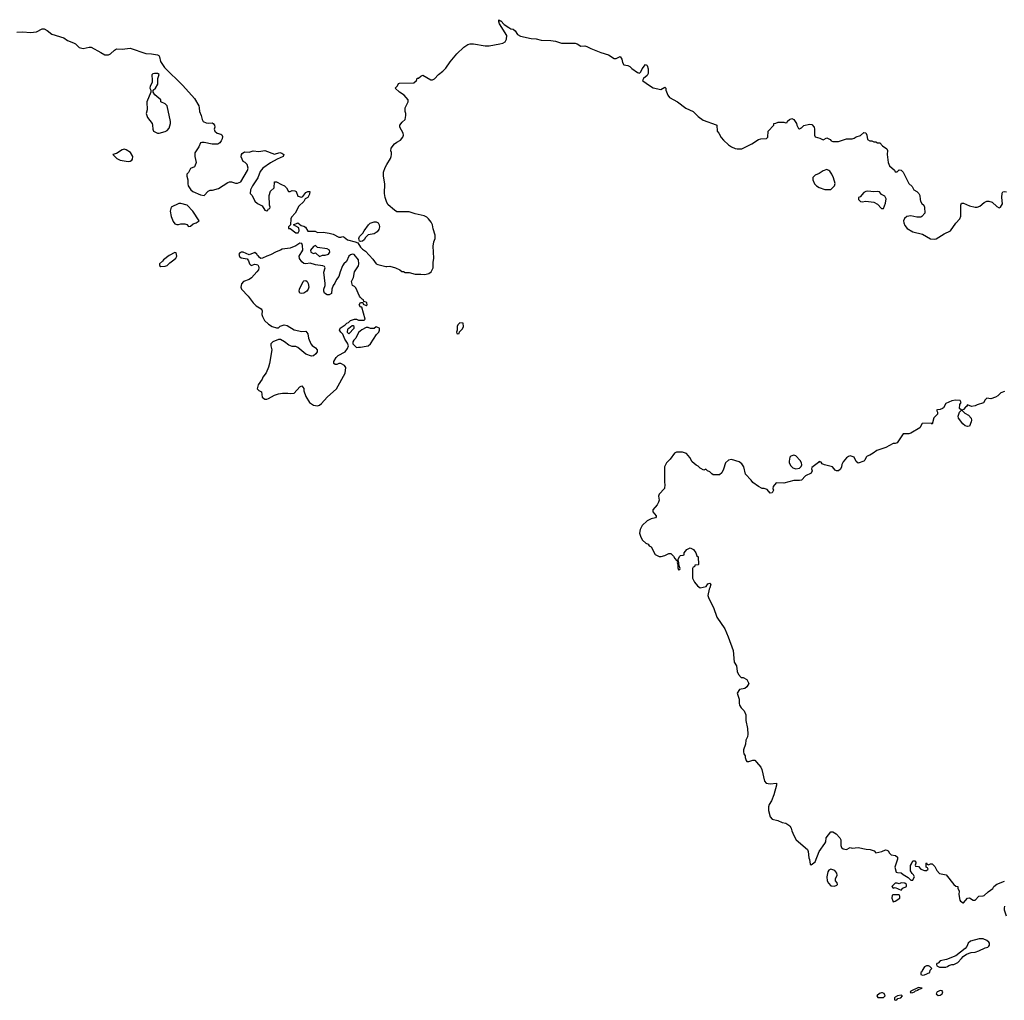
# Model space of a CAD drawing. Header units: inches. Extents: x 2348423 to 2474978, y 460702 to 613625.
# Tile 4 of 113: x 2386239 to 2396328, y 472785 to 482832. Entities that reach past the tile are written whole.
import ezdxf

# ---------------------------------------------------------------- set-up
doc = ezdxf.new("R2010")
doc.units = ezdxf.units.IN
doc.header["$MEASUREMENT"] = 0
for name, color, linetype in [('C3487', 7, 'Continuous'), ('C3488', 7, 'Continuous'), ('C3497', 7, 'Continuous'), ('C3498', 7, 'Continuous')]:
    doc.layers.add(name, color=color, linetype=linetype)

msp = doc.modelspace()

# ---------------------------------------------------------------- linework, layer by layer
at = {"layer": 'C3487', "color": 5, "elevation": 120}
msp.add_lwpolyline([(2388580, 480000), (2388630, 479931), (2388661, 479901), (2388712, 479870), (2388720, 479860), (2388725, 479850), (2388721, 479810), (2388726, 479790), (2388747, 479750), (2388790, 479711), (2388825, 479690), (2388870, 479675), (2388890, 479676), (2388907, 479693), (2388950, 479705), (2388979, 479699), (2389050, 479656), (2389130, 479638), (2389170, 479641), (2389190, 479612), (2389197, 479570), (2389221, 479510), (2389235, 479495), (2389271, 479470), (2389287, 479450), (2389287, 479430), (2389273, 479407), (2389250, 479389), (2389230, 479385), (2389170, 479405), (2389090, 479474), (2389070, 479484), (2389030, 479483), (2388996, 479496), (2388952, 479532), (2388910, 479554), (2388890, 479555), (2388832, 479530), (2388811, 479510), (2388811, 479490), (2388823, 479450), (2388800, 479310), (2388788, 479272), (2388766, 479214), (2388731, 479170), (2388723, 479150), (2388681, 479090), (2388672, 479050), (2388690, 479032), (2388718, 479018), (2388725, 478965), (2388750, 478945), (2388770, 478945), (2388790, 478951), (2388850, 478986), (2388890, 478999), (2388933, 479007), (2388987, 479007), (2389010, 479003), (2389050, 479006), (2389110, 479072), (2389130, 479082), (2389150, 479054), (2389151, 479030), (2389171, 478970), (2389210, 478911), (2389250, 478883), (2389290, 478876), (2389310, 478883), (2389330, 478898), (2389390, 478966), (2389484, 479050), (2389574, 479210), (2389582, 479270), (2389568, 479290), (2389530, 479309), (2389510, 479308), (2389490, 479298), (2389470, 479298), (2389458, 479310), (2389458, 479330), (2389482, 479370), (2389502, 479390), (2389574, 479430), (2389597, 479463), (2389609, 479490), (2389598, 479518), (2389570, 479558), (2389549, 479609), (2389528, 479630), (2389515, 479650), (2389524, 479670), (2389575, 479705), (2389590, 479722), (2389609, 479731), (2389630, 479751), (2389670, 479762), (2389690, 479762), (2389710, 479752), (2389767, 479753), (2389778, 479762), (2389746, 479886), (2389730, 479888), (2389718, 479910), (2389730, 479934), (2389754, 479934), (2389758, 479918), (2389790, 479902), (2389798, 479910), (2389795, 479930), (2389790, 479938), (2389766, 479946), (2389762, 479962), (2389747, 479967), (2389726, 479990), (2389721, 480000)], dxfattribs=at)
for points in [[(2389656, 479696), (2389644, 479696), (2389613, 479667), (2389598, 479662), (2389594, 479630), (2389610, 479614), (2389666, 479670), (2389666, 479690)], [(2389890, 479686), (2389870, 479668), (2389832, 479668), (2389810, 479678), (2389790, 479678), (2389744, 479656), (2389712, 479628), (2389682, 479570), (2389662, 479550), (2389652, 479530), (2389654, 479510), (2389690, 479472), (2389710, 479478), (2389730, 479476), (2389790, 479487), (2389810, 479491), (2389835, 479510), (2389895, 479605), (2389918, 479630), (2389926, 479650), (2389926, 479670)]]:
    msp.add_lwpolyline(points, close=True, dxfattribs=at)
at = {"layer": 'C3488', "color": 5, "elevation": 120}
for points in [[(2386210, 482705), (2386270, 482707), (2386350, 482702), (2386410, 482708), (2386470, 482738), (2386490, 482738), (2386522, 482722), (2386570, 482684), (2386690, 482647), (2386730, 482619), (2386790, 482596), (2386810, 482584), (2386850, 482547), (2386890, 482537), (2386950, 482551), (2386972, 482550), (2387070, 482497), (2387110, 482471), (2387150, 482471), (2387170, 482481), (2387210, 482521), (2387230, 482532), (2387290, 482530), (2387370, 482540), (2387530, 482484), (2387590, 482483), (2387652, 482472), (2387665, 482465), (2387672, 482452), (2387682, 482402), (2387722, 482342), (2387910, 482159), (2388030, 482025), (2388073, 481950), (2388079, 481930), (2388081, 481890), (2388097, 481850), (2388107, 481810), (2388119, 481790), (2388150, 481774), (2388170, 481771), (2388210, 481776), (2388222, 481770), (2388236, 481750), (2388238, 481730), (2388231, 481710), (2388238, 481690), (2388262, 481670), (2388299, 481659), (2388311, 481651), (2388316, 481635), (2388313, 481610), (2388304, 481590), (2388290, 481569), (2388270, 481557), (2388210, 481557), (2388130, 481575), (2388105, 481575), (2388091, 481569), (2388075, 481530), (2388033, 481467), (2388033, 481430), (2388047, 481370), (2388035, 481330), (2388030, 481324), (2387990, 481308), (2387970, 481268), (2387952, 481248), (2387951, 481230), (2387961, 481190), (2387961, 481150), (2387966, 481130), (2387991, 481090), (2388013, 481073), (2388090, 481036), (2388128, 481032), (2388170, 481076), (2388190, 481086), (2388214, 481086), (2388277, 481103), (2388370, 481165), (2388390, 481171), (2388409, 481171), (2388450, 481158), (2388470, 481158), (2388506, 481170), (2388573, 481287), (2388579, 481310), (2388569, 481349), (2388549, 481369), (2388530, 481378), (2388510, 481426), (2388513, 481450), (2388519, 481461), (2388543, 481477), (2388590, 481474), (2388630, 481487), (2388690, 481481), (2388750, 481491), (2388850, 481454), (2388906, 481470), (2388926, 481466), (2388945, 481450), (2388938, 481430), (2388876, 481404), (2388810, 481367), (2388731, 481310), (2388703, 481277), (2388678, 481210), (2388625, 481130), (2388605, 481090), (2388602, 481050), (2388622, 481030), (2388650, 480974), (2388674, 480950), (2388724, 480924), (2388750, 480882), (2388770, 480874), (2388782, 480878), (2388786, 480890), (2388802, 480898), (2388806, 480910), (2388798, 480930), (2388795, 481030), (2388810, 481074), (2388846, 481110), (2388850, 481171), (2388870, 481172), (2388922, 481142), (2388951, 481131), (2388972, 481110), (2388993, 481073), (2389010, 481072), (2389030, 481083), (2389059, 481079), (2389071, 481070), (2389090, 481025), (2389127, 481013), (2389140, 481020), (2389170, 481062), (2389192, 481072), (2389213, 481073), (2389210, 481046), (2389191, 481010), (2389165, 480995), (2389150, 480968), (2389100, 480920), (2389062, 480850), (2389025, 480810), (2389016, 480790), (2389014, 480730), (2388992, 480710), (2388994, 480694), (2389011, 480691), (2389070, 480647), (2389092, 480648), (2389104, 480670), (2389100, 480700), (2389046, 480730), (2389090, 480752), (2389124, 480724), (2389150, 480718), (2389166, 480706), (2389190, 480666), (2389265, 480665), (2389292, 480652), (2389350, 480655), (2389410, 480646), (2389450, 480634), (2389510, 480605), (2389530, 480605), (2389550, 480611), (2389565, 480605), (2389597, 480577), (2389677, 480557), (2389705, 480545), (2389730, 480502), (2389750, 480482), (2389782, 480462), (2389858, 480378), (2389890, 480331), (2389910, 480323), (2389990, 480302), (2390000, 480303)], [(2390000, 480960), (2389983, 481010), (2389978, 481050), (2389979, 481150), (2389965, 481230), (2389965, 481270), (2389983, 481317), (2390000, 481347)], [(2389721, 480000), (2389683, 480083), (2389670, 480098), (2389649, 480110), (2389639, 480150), (2389659, 480190), (2389669, 480250), (2389709, 480311), (2389714, 480330), (2389709, 480370), (2389665, 480425), (2389650, 480429), (2389630, 480424), (2389611, 480410), (2389587, 480353), (2389559, 480330), (2389545, 480310), (2389522, 480250), (2389510, 480202), (2389484, 480170), (2389467, 480133), (2389451, 480109), (2389438, 480070), (2389433, 480027), (2389410, 480014), (2389390, 480013), (2389362, 480030), (2389355, 480050), (2389355, 480070), (2389369, 480110), (2389369, 480130), (2389356, 480244), (2389369, 480290), (2389362, 480302), (2389346, 480310), (2389270, 480321), (2389216, 480336), (2389170, 480330), (2389150, 480335), (2389130, 480350), (2389106, 480386), (2389104, 480410), (2389139, 480470), (2389137, 480517), (2389130, 480538), (2389110, 480542), (2389070, 480514), (2389010, 480490), (2388930, 480481), (2388910, 480470), (2388866, 480454), (2388810, 480422), (2388771, 480409), (2388727, 480387), (2388710, 480386), (2388696, 480396), (2388686, 480410), (2388675, 480415), (2388668, 480430), (2388650, 480448), (2388590, 480422), (2388530, 480449), (2388510, 480449), (2388496, 480444), (2388485, 480430), (2388490, 480407), (2388510, 480391), (2388570, 480382), (2388582, 480362), (2388592, 480330), (2388610, 480312), (2388650, 480326), (2388665, 480325), (2388679, 480319), (2388687, 480307), (2388691, 480291), (2388687, 480270), (2388670, 480250), (2388613, 480187), (2388591, 480169), (2388532, 480148), (2388513, 480127), (2388506, 480090), (2388511, 480070), (2388580, 480000)]]:
    msp.add_lwpolyline(points, dxfattribs=at)
for points in [[(2387650, 482282), (2387620, 482280), (2387604, 482276), (2387593, 482267), (2387592, 482250), (2387598, 482230), (2387596, 482190), (2387576, 482150), (2387571, 482130), (2387582, 482110), (2387582, 482090), (2387543, 481990), (2387545, 481910), (2387535, 481870), (2387547, 481830), (2387595, 481770), (2387601, 481750), (2387603, 481710), (2387611, 481691), (2387650, 481671), (2387669, 481671), (2387730, 481685), (2387750, 481698), (2387770, 481722), (2387785, 481770), (2387784, 481790), (2387749, 481949), (2387730, 481969), (2387686, 481990), (2387686, 482010), (2387622, 482062), (2387606, 482090), (2387606, 482110), (2387630, 482132), (2387654, 482170), (2387655, 482230), (2387668, 482270)], [(2387310, 481504), (2387290, 481497), (2387230, 481462), (2387194, 481450), (2387234, 481410), (2387270, 481392), (2387350, 481378), (2387370, 481382), (2387388, 481392), (2387396, 481404), (2387398, 481430), (2387375, 481470), (2387330, 481499)], [(2387870, 480949), (2387792, 480910), (2387781, 480870), (2387790, 480814), (2387810, 480765), (2387830, 480742), (2387850, 480732), (2387867, 480733), (2387890, 480742), (2387930, 480742), (2387950, 480734), (2387970, 480712), (2387990, 480718), (2388018, 480742), (2388046, 480750), (2388078, 480770), (2388013, 480870), (2387954, 480930), (2387890, 480949)], [(2389730, 480558), (2389722, 480562), (2389715, 480590), (2389722, 480610), (2389755, 480645), (2389768, 480670), (2389814, 480730), (2389830, 480746), (2389870, 480761), (2389890, 480761), (2389911, 480751), (2389923, 480730), (2389924, 480710), (2389918, 480682), (2389902, 480658), (2389870, 480638), (2389810, 480628), (2389781, 480599), (2389770, 480578), (2389750, 480562)], [(2387830, 480446), (2387770, 480415), (2387712, 480370), (2387703, 480357), (2387672, 480330), (2387673, 480313), (2387684, 480304), (2387730, 480306), (2387750, 480312), (2387778, 480342), (2387818, 480370), (2387838, 480390), (2387848, 480410), (2387842, 480442)], [(2389270, 480518), (2389250, 480508), (2389218, 480470), (2389222, 480450), (2389250, 480438), (2389270, 480442), (2389278, 480438), (2389310, 480405), (2389341, 480419), (2389370, 480419), (2389402, 480430), (2389416, 480450), (2389412, 480472), (2389390, 480485), (2389290, 480498)], [(2389130, 480025), (2389110, 480030), (2389103, 480050), (2389105, 480070), (2389143, 480150), (2389150, 480156), (2389170, 480159), (2389185, 480150), (2389196, 480130), (2389201, 480090), (2389196, 480070), (2389181, 480050), (2389150, 480030)]]:
    msp.add_lwpolyline(points, close=True, dxfattribs=at)
at = {"layer": 'C3497', "color": 5, "elevation": 120}
for points in [[(2390750, 479726), (2390730, 479706), (2390722, 479690), (2390722, 479650), (2390714, 479630), (2390718, 479618), (2390730, 479614), (2390742, 479618), (2390747, 479633), (2390776, 479664), (2390786, 479690), (2390782, 479722)], [(2394170, 478369), (2394141, 478359), (2394130, 478348), (2394122, 478310), (2394123, 478290), (2394140, 478260), (2394162, 478242), (2394190, 478231), (2394230, 478236), (2394247, 478253), (2394253, 478270), (2394250, 478290), (2394237, 478317), (2394190, 478364)], [(2392990, 477286), (2392978, 477282), (2392974, 477270), (2392982, 477250), (2392984, 477216), (2392990, 477194), (2393002, 477198), (2393006, 477210), (2392996, 477236)], [(2394550, 474129), (2394530, 474118), (2394520, 474100), (2394510, 474050), (2394513, 474010), (2394525, 473985), (2394550, 473959), (2394587, 473953), (2394610, 473963), (2394617, 473970), (2394614, 473990), (2394599, 474010), (2394597, 474030), (2394614, 474066), (2394610, 474088), (2394590, 474113)], [(2395270, 473988), (2395250, 473978), (2395230, 473986), (2395210, 473986), (2395174, 473950), (2395190, 473934), (2395210, 473942), (2395270, 473914), (2395288, 473932), (2395326, 473950), (2395326, 473970), (2395310, 473986)], [(2395250, 473866), (2395190, 473866), (2395178, 473862), (2395174, 473830), (2395184, 473804), (2395190, 473794), (2395210, 473802), (2395258, 473830), (2395258, 473850)], [(2396110, 473415), (2396070, 473415), (2395981, 473390), (2395959, 473370), (2395943, 473337), (2395925, 473315), (2395830, 473239), (2395737, 473203), (2395672, 473190), (2395650, 473166), (2395638, 473162), (2395634, 473150), (2395638, 473138), (2395664, 473124), (2395730, 473125), (2395746, 473130), (2395758, 473142), (2395790, 473152), (2395810, 473152), (2395850, 473172), (2395890, 473212), (2395906, 473234), (2395941, 473259), (2395987, 473273), (2396030, 473279), (2396068, 473290), (2396130, 473321), (2396158, 473330), (2396170, 473338), (2396177, 473350), (2396176, 473370), (2396170, 473382), (2396150, 473399)], [(2395550, 473138), (2395530, 473138), (2395510, 473126), (2395485, 473090), (2395482, 473078), (2395474, 473070), (2395474, 473050), (2395490, 473042), (2395510, 473045), (2395566, 473070), (2395568, 473092), (2395586, 473110), (2395566, 473130)], [(2395070, 472862), (2395050, 472855), (2395022, 472830), (2395033, 472813), (2395090, 472814), (2395106, 472830), (2395095, 472855), (2395080, 472860)], [(2395450, 472915), (2395370, 472878), (2395362, 472870), (2395370, 472862), (2395390, 472865), (2395406, 472870), (2395418, 472882), (2395446, 472890), (2395446, 472894), (2395486, 472910)], [(2395670, 472885), (2395650, 472876), (2395641, 472870), (2395631, 472850), (2395650, 472835), (2395670, 472837), (2395690, 472852), (2395697, 472870), (2395690, 472882)], [(2395270, 472838), (2395234, 472830), (2395210, 472818), (2395202, 472810), (2395202, 472790), (2395210, 472785), (2395226, 472790), (2395238, 472802), (2395266, 472810), (2395286, 472830)]]:
    msp.add_lwpolyline(points, close=True, dxfattribs=at)
for points in [[(2396330, 479022), (2396291, 479009), (2396262, 478978), (2396237, 478963), (2396190, 478949), (2396147, 478953), (2396130, 478938), (2396114, 478906), (2396050, 478885), (2396030, 478874), (2395990, 478869), (2395950, 478886), (2395942, 478870), (2395930, 478862), (2395910, 478837), (2395892, 478830), (2395922, 478802), (2395960, 478780), (2395987, 478750), (2395991, 478730), (2395988, 478710), (2395970, 478666), (2395950, 478664), (2395927, 478670), (2395903, 478690), (2395859, 478750), (2395855, 478770), (2395861, 478790), (2395870, 478812), (2395888, 478830), (2395869, 478850), (2395873, 478890), (2395885, 478910), (2395874, 478930), (2395827, 478933), (2395790, 478928), (2395730, 478898), (2395705, 478855), (2395693, 478847), (2395670, 478838), (2395644, 478836), (2395634, 478830), (2395642, 478810), (2395642, 478790), (2395606, 478754), (2395590, 478688), (2395578, 478698), (2395485, 478695), (2395462, 478650), (2395370, 478595), (2395350, 478589), (2395290, 478588), (2395230, 478498), (2395211, 478489), (2395190, 478489), (2395114, 478450), (2395021, 478419), (2394985, 478390), (2394950, 478369), (2394921, 478359), (2394911, 478350), (2394900, 478320), (2394890, 478309), (2394829, 478289), (2394810, 478306), (2394789, 478349), (2394750, 478362), (2394730, 478355), (2394710, 478342), (2394678, 478302), (2394664, 478276), (2394661, 478250), (2394650, 478226), (2394630, 478209), (2394609, 478209), (2394596, 478216), (2394568, 478250), (2394486, 478270), (2394463, 478283), (2394450, 478298), (2394430, 478306), (2394424, 478296), (2394357, 478243), (2394351, 478230), (2394358, 478210), (2394350, 478186), (2394290, 478158), (2394250, 478115), (2394230, 478109), (2394170, 478109), (2394070, 478084), (2393990, 478085), (2393959, 478050), (2393957, 478030), (2393962, 478010), (2393950, 477983), (2393930, 477981), (2393898, 478018), (2393868, 478028), (2393846, 478030), (2393810, 478048), (2393750, 478089), (2393733, 478113), (2393675, 478175), (2393658, 478250), (2393640, 478280), (2393610, 478302), (2393533, 478327), (2393502, 478318), (2393472, 478290), (2393450, 478226), (2393432, 478190), (2393410, 478169), (2393346, 478170), (2393330, 478178), (2393310, 478198), (2393286, 478210), (2393270, 478226), (2393250, 478218), (2393210, 478238), (2393190, 478258), (2393170, 478266), (2393130, 478302), (2393106, 478346), (2393070, 478388), (2393030, 478402), (2392970, 478402), (2392950, 478389), (2392905, 478330), (2392866, 478290), (2392846, 478250), (2392845, 478090), (2392851, 478070), (2392846, 478030), (2392791, 477970), (2392785, 477950), (2392791, 477910), (2392786, 477890), (2392770, 477862), (2392725, 477810), (2392725, 477790), (2392762, 477750), (2392760, 477740), (2392752, 477728), (2392710, 477717), (2392670, 477697), (2392618, 477650), (2392596, 477610), (2392591, 477570), (2392602, 477530), (2392620, 477500), (2392654, 477470), (2392677, 477457), (2392690, 477442), (2392711, 477431), (2392750, 477354), (2392790, 477332), (2392813, 477333), (2392850, 477342), (2392890, 477362), (2392910, 477362), (2392937, 477337), (2392952, 477310), (2392970, 477292), (2392986, 477294), (2392986, 477306), (2393003, 477337), (2393010, 477342), (2393036, 477344), (2393046, 477350), (2393048, 477370), (2393076, 477404), (2393110, 477422), (2393142, 477402), (2393166, 477370), (2393178, 477338), (2393191, 477330), (2393194, 477250), (2393190, 477246), (2393158, 477242), (2393153, 477227), (2393138, 477222), (2393134, 477210), (2393132, 477110), (2393152, 477070), (2393185, 477030), (2393210, 477011), (2393274, 477026), (2393290, 477051), (2393310, 477058), (2393322, 477050), (2393311, 477010), (2393303, 476997), (2393291, 476931), (2393300, 476900), (2393347, 476810), (2393382, 476710), (2393464, 476590), (2393499, 476510), (2393550, 476370), (2393561, 476250), (2393583, 476210), (2393590, 476154), (2393603, 476123), (2393632, 476092), (2393651, 476091), (2393690, 476072), (2393711, 476031), (2393690, 475995), (2393670, 475979), (2393614, 475970), (2393592, 475930), (2393611, 475870), (2393610, 475830), (2393615, 475810), (2393630, 475783), (2393663, 475750), (2393678, 475710), (2393680, 475650), (2393696, 475570), (2393699, 475510), (2393695, 475485), (2393679, 475450), (2393676, 475410), (2393657, 475350), (2393656, 475330), (2393658, 475310), (2393671, 475290), (2393672, 475272), (2393681, 475241), (2393690, 475232), (2393710, 475231), (2393750, 475245), (2393770, 475245), (2393790, 475225), (2393833, 475173), (2393844, 475150), (2393871, 475031), (2393888, 475008), (2393930, 475001), (2393992, 475010), (2393995, 474990), (2393967, 474890), (2393943, 474830), (2393919, 474790), (2393910, 474766), (2393911, 474730), (2393930, 474665), (2393950, 474641), (2394007, 474627), (2394050, 474606), (2394090, 474598), (2394131, 474571), (2394144, 474550), (2394150, 474522), (2394170, 474472), (2394196, 474430), (2394311, 474331), (2394318, 474310), (2394325, 474245), (2394333, 474227), (2394338, 474178), (2394350, 474174), (2394390, 474202), (2394429, 474311), (2394489, 474390), (2394498, 474410), (2394502, 474450), (2394550, 474511), (2394570, 474511), (2394605, 474490), (2394642, 474450), (2394652, 474430), (2394651, 474370), (2394658, 474350), (2394675, 474335), (2394710, 474331), (2394750, 474351), (2394770, 474345), (2394830, 474351), (2394912, 474332), (2394954, 474330), (2394995, 474315), (2395010, 474294), (2395072, 474308), (2395110, 474325), (2395124, 474324), (2395137, 474317), (2395152, 474292), (2395170, 474274), (2395214, 474270), (2395232, 474252), (2395234, 474230), (2395206, 474150), (2395218, 474098), (2395233, 474093), (2395271, 474091), (2395290, 474072), (2395344, 474044), (2395370, 474014), (2395390, 474014), (2395393, 474027), (2395408, 474050), (2395398, 474070), (2395383, 474083), (2395366, 474110), (2395367, 474167), (2395378, 474182), (2395390, 474214), (2395410, 474214), (2395420, 474200), (2395422, 474190), (2395414, 474170), (2395418, 474158), (2395450, 474154), (2395474, 474130), (2395510, 474114), (2395530, 474114), (2395546, 474130), (2395542, 474142), (2395526, 474150), (2395526, 474190), (2395530, 474192), (2395538, 474178), (2395550, 474174), (2395570, 474182), (2395590, 474182), (2395615, 474155), (2395636, 474116), (2395665, 474085), (2395732, 474070), (2395812, 473972), (2395830, 473954), (2395852, 473950), (2395853, 473933), (2395864, 473904), (2395861, 473870), (2395872, 473810), (2395880, 473800), (2395905, 473785), (2395910, 473785), (2395950, 473831), (2395970, 473835), (2396010, 473811), (2396030, 473811), (2396068, 473850), (2396110, 473854), (2396121, 473859), (2396163, 473897), (2396209, 473930), (2396221, 473950), (2396250, 473976), (2396330, 474004)], [(2396331, 473750), (2396325, 473730), (2396325, 473710), (2396347, 473650)]]:
    msp.add_lwpolyline(points, dxfattribs=at)
at = {"layer": 'C3498', "color": 5, "elevation": 120}
for points in [[(2390000, 481347), (2390037, 481410), (2390044, 481430), (2390049, 481450), (2390049, 481470), (2390042, 481490), (2390045, 481515), (2390081, 481559), (2390103, 481577), (2390141, 481599), (2390166, 481630), (2390172, 481650), (2390169, 481670), (2390135, 481730), (2390135, 481750), (2390158, 481782), (2390189, 481811), (2390196, 481850), (2390196, 481870), (2390189, 481890), (2390189, 481930), (2390218, 481990), (2390218, 482010), (2390177, 482057), (2390129, 482090), (2390086, 482130), (2390110, 482154), (2390122, 482178), (2390130, 482182), (2390276, 482184), (2390306, 482210), (2390310, 482232), (2390327, 482233), (2390350, 482254), (2390370, 482262), (2390450, 482215), (2390470, 482217), (2390490, 482227), (2390529, 482270), (2390575, 482305), (2390605, 482335), (2390650, 482401), (2390719, 482481), (2390790, 482552), (2390830, 482578), (2390855, 482585), (2390890, 482586), (2391010, 482565), (2391050, 482565), (2391157, 482583), (2391189, 482591), (2391214, 482606), (2391228, 482632), (2391229, 482670), (2391156, 482790), (2391150, 482810), (2391150, 482832), (2391162, 482822), (2391170, 482822), (2391204, 482784), (2391250, 482751), (2391270, 482738), (2391296, 482736), (2391317, 482717), (2391341, 482681), (2391370, 482662), (2391480, 482640), (2391530, 482636), (2391582, 482622), (2391680, 482620), (2391730, 482611), (2391792, 482592), (2391930, 482591), (2391950, 482585), (2391990, 482561), (2392030, 482563), (2392050, 482559), (2392090, 482537), (2392195, 482495), (2392273, 482473), (2392330, 482436), (2392350, 482434), (2392390, 482455), (2392408, 482428), (2392415, 482395), (2392430, 482371), (2392470, 482361), (2392490, 482351), (2392510, 482331), (2392570, 482291), (2392590, 482285), (2392603, 482297), (2392617, 482330), (2392650, 482372), (2392665, 482365), (2392670, 482362), (2392677, 482330), (2392679, 482281), (2392670, 482261), (2392632, 482230), (2392622, 482210), (2392671, 482171), (2392730, 482135), (2392810, 482116), (2392850, 482139), (2392855, 482135), (2392861, 482130), (2392861, 482110), (2392880, 482060), (2392896, 482036), (2392978, 481990), (2393064, 481924), (2393138, 481890), (2393190, 481841), (2393243, 481803), (2393375, 481755), (2393381, 481750), (2393387, 481690), (2393404, 481670), (2393426, 481626), (2393450, 481596), (2393501, 481550), (2393531, 481530), (2393570, 481513), (2393592, 481508), (2393638, 481510), (2393740, 481560), (2393810, 481605), (2393832, 481612), (2393890, 481614), (2393906, 481630), (2393908, 481690), (2393966, 481750), (2393966, 481770), (2393987, 481773), (2394010, 481782), (2394070, 481782), (2394090, 481774), (2394102, 481778), (2394107, 481793), (2394126, 481810), (2394150, 481818), (2394172, 481810), (2394198, 481770), (2394202, 481750), (2394218, 481718), (2394230, 481714), (2394238, 481722), (2394250, 481725), (2394272, 481748), (2394330, 481763), (2394357, 481757), (2394379, 481730), (2394384, 481710), (2394383, 481650), (2394390, 481632), (2394439, 481619), (2394470, 481602), (2394510, 481622), (2394544, 481604), (2394554, 481590), (2394570, 481585), (2394630, 481583), (2394710, 481611), (2394768, 481612), (2394790, 481618), (2394809, 481631), (2394854, 481646), (2394890, 481676), (2394910, 481672), (2394918, 481650), (2394925, 481605), (2394950, 481592), (2394970, 481592), (2394990, 481582), (2395010, 481582), (2395030, 481572), (2395051, 481571), (2395078, 481538), (2395125, 481510), (2395131, 481491), (2395128, 481450), (2395138, 481370), (2395150, 481336), (2395202, 481290), (2395210, 481274), (2395230, 481274), (2395250, 481294), (2395271, 481291), (2395292, 481270), (2395350, 481154), (2395384, 481124), (2395402, 481090), (2395432, 481070), (2395452, 481050), (2395462, 481030), (2395465, 480990), (2395470, 480974), (2395482, 480950), (2395502, 480930), (2395511, 480910), (2395512, 480850), (2395484, 480816), (2395471, 480809), (2395430, 480809), (2395370, 480822), (2395330, 480815), (2395304, 480796), (2395296, 480770), (2395298, 480750), (2395310, 480722), (2395331, 480691), (2395390, 480658), (2395490, 480634), (2395570, 480588), (2395610, 480582), (2395630, 480585), (2395710, 480639), (2395776, 480670), (2395832, 480748), (2395873, 480790), (2395882, 480818), (2395881, 480930), (2395890, 480951), (2395910, 480953), (2395970, 480926), (2396030, 480910), (2396050, 480910), (2396077, 480923), (2396120, 480960), (2396150, 480972), (2396170, 480974), (2396203, 480963), (2396250, 480917), (2396274, 480906), (2396290, 480911), (2396310, 480946), (2396303, 481010), (2396306, 481054), (2396312, 481068), (2396327, 481073), (2396350, 481067)], [(2390000, 480303), (2390030, 480305), (2390090, 480291), (2390134, 480270), (2390153, 480253), (2390172, 480252), (2390190, 480242), (2390230, 480242), (2390290, 480225), (2390350, 480226), (2390390, 480221), (2390430, 480231), (2390455, 480250), (2390474, 480290), (2390475, 480345), (2390484, 480390), (2390474, 480510), (2390483, 480557), (2390495, 480590), (2390496, 480624), (2390474, 480690), (2390469, 480730), (2390456, 480756), (2390429, 480790), (2390410, 480809), (2390382, 480822), (2390290, 480842), (2390230, 480863), (2390105, 480865), (2390080, 480880), (2390015, 480935), (2390000, 480960)]]:
    msp.add_lwpolyline(points, dxfattribs=at)
for points in [[(2394510, 481298), (2394470, 481282), (2394430, 481255), (2394390, 481238), (2394366, 481214), (2394365, 481190), (2394382, 481150), (2394402, 481130), (2394430, 481111), (2394490, 481091), (2394550, 481092), (2394588, 481130), (2394593, 481153), (2394579, 481210), (2394562, 481250), (2394540, 481280), (2394530, 481288)], [(2394930, 481076), (2394910, 481073), (2394890, 481062), (2394850, 481018), (2394834, 481010), (2394834, 480990), (2394854, 480970), (2394870, 480966), (2394910, 480971), (2394990, 480961), (2395030, 480941), (2395070, 480898), (2395090, 480898), (2395110, 480952), (2395116, 480996), (2395105, 481025), (2395070, 481042), (2395050, 481069), (2395030, 481073), (2394990, 481069)]]:
    msp.add_lwpolyline(points, close=True, dxfattribs=at)

doc.saveas('drawing.dxf')
